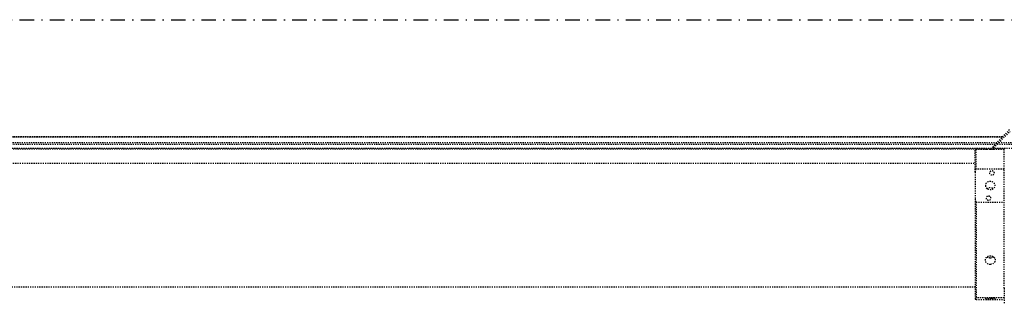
# Model space of a CAD drawing. Header units: centimetres. Extents: x 42630 to 130002, y 15 to 29179.
# Tile 63 of 159: x 50436 to 50522, y 5746 to 5771. Entities that reach past the tile are written whole.
import ezdxf

# ---------------------------------------------------------------- set-up
doc = ezdxf.new("R2010")
doc.units = ezdxf.units.CM
doc.header["$LTSCALE"] = 0.01
doc.linetypes.add('DASHDOT2', pattern=[12.7, 6.35, -3.175, 0, -3.175])
doc.linetypes.add('DASHED2', pattern=[9.525, 6.35, -3.175])
doc.layers.get('0').update_dxf_attribs({"color": 253})
doc.layers.add('A-Grid', color=253, linetype='DASHDOT2')
doc.layers.add('CKDRZWI_', color=253, linetype='Continuous')

# ---------------------------------------------------------------- blocks, each defined once
blk = doc.blocks.new('A$7E8814A102C37C')
at = {"layer": 'A-Grid', "ltscale": 20}
blk.add_line((-237.5, -417), (3157.5, -417), dxfattribs=at)
blk = doc.blocks.new('A$7E8814B27261F1')
at = {"color": 7, "linetype": 'DASHED2', "ltscale": 10}
for p, q in [((231.79, 4366.84), (231.79, 374.08)), ((232.43, 4365.85), (232.43, 385)), ((222.1, 386.3), (222.1, 4363.7)), ((222.1, 4363.7), (222.1, 386.3)), ((222.14, 386.35), (222.14, 4363.65)), ((222.19, 386.39), (222.19, 4363.61)), ((222.24, 386.44), (222.24, 4363.56)), ((227.23, 391.24), (227.23, 4358.76)), ((228.48, 4357.56), (228.48, 392.44)), ((245, 4340), (245, 410)), ((353, 410), (353, 4340)), ((233.5, 410), (232.75, 409.25)), ((250.04, 409.25), (232.75, 409.25)), ((232.75, 409.25), (232.75, 399.82)), ((252.71, 410), (233.5, 410)), ((250.04, 385), (250.04, 409.25)), ((252.71, 410), (276.18, 410)), ((276.18, 410), (362.28, 410)), ((278.85, 409.25), (278.85, 385)), ((278.85, 409.25), (362.13, 409.25)), ((362.13, 385), (362.13, 409.25)), ((362.28, 410), (363.58, 410)), ((363.73, 409.25), (363.73, 385)), ((215.82, 380.27), (230.89, 394.75)), ((231.49, 393.96), (217.23, 379.71)), ((227.23, 356.5), (227.23, 389.71)), ((228.48, 390.96), (228.48, 356.5)), ((232.75, 394.15), (232.75, 385)), ((353.89, 385), (232.5, 385)), ((353.89, 385), (367, 385)), ((367, 384.79), (367, 385))]:
    blk.add_line(p, q, dxfattribs=at)
for centre, radius, start, end in [((266.29, 356.35), 55.34, 104.20528, 107.08477), ((262.59, 356.35), 55.34, 72.91523, 75.79472), ((382.47, 405.61), 20.67, 167.72462, 169.84446), ((343.39, 405.61), 20.67, 10.15554, 12.27538), ((231.14, 394.32), 0.5, 315, 119.47485), ((391.03, 2320.36), 1935.71, 268.90065, 269.28658), ((-408.75, 38911.44), 38534.46, 271.153415, 271.153525)]:
    blk.add_arc(centre, radius, start, end, dxfattribs=at)
for centre, major_axis, ratio in [((253.5, 395.5), (0, -2.1), 0.841709), ((264.44, 397), (0, 4.25), 0.841709), ((275.39, 398.5), (0, -2.1), 0.841709), ((362.32, 395.5), (0, -2.1), 0.04674), ((362.93, 397), (0, 4.25), 0.04674), ((363.54, 398.5), (0, -2.1), 0.04674)]:
    blk.add_ellipse(centre, major_axis=major_axis, ratio=ratio, dxfattribs=at)
for points in [[(232.75, 399.86), (232.75, 399.09), (232.76, 398.06), (232.76, 397)], [(232.76, 397), (232.76, 395.94), (232.75, 394.89), (232.75, 394.12)], [(326.64, 394.12), (327.25, 394.89), (327.6, 395.94), (327.6, 397)], [(327.6, 397), (327.6, 398.05), (327.25, 399.09), (326.65, 399.86)]]:
    blk.add_open_spline(points, degree=3, dxfattribs=at)
for points, knots in [([(267.08, 399.82), (266.53, 399.04), (266.22, 398.02), (266.22, 395.99), (266.52, 394.98), (267.06, 394.21)], [0.384709, 0.384709, 0.384709, 0.384709, 0.5, 0.5, 0.6138838, 0.6138838, 0.6138838, 0.6138838]), ([(333.12, 397), (333.12, 395.88), (332.73, 394.78), (331.37, 393.21), (330.39, 392.75), (328.42, 392.75), (327.43, 393.2), (325.99, 394.79), (325.57, 395.89), (325.57, 398.11), (325.99, 399.22), (327.42, 400.79), (328.41, 401.25), (330.4, 401.25), (331.36, 400.79), (332.72, 399.22), (333.12, 398.12), (333.12, 397)], [0, 0, 0, 0, 0.125, 0.125, 0.25, 0.25, 0.375, 0.375, 0.5, 0.5, 0.625, 0.625, 0.75, 0.75, 0.875, 0.875, 1, 1, 1, 1])]:
    blk.add_open_spline(points, degree=3, knots=knots, dxfattribs=at)

msp = doc.modelspace()

# ---------------------------------------------------------------- block references
at = {"layer": 'A-Grid', "lineweight": -3}
msp.add_blockref('A$7E8814A102C37C', (49572.82, 6187.604), dxfattribs=at)
at = {"layer": 'CKDRZWI_', "xscale": -0.1, "yscale": 0.1, "zscale": 0.1, "rotation": 90}
msp.add_blockref('A$7E8814B27261F1', (50560.429, 5782.604), dxfattribs=at)

doc.saveas('drawing.dxf')
